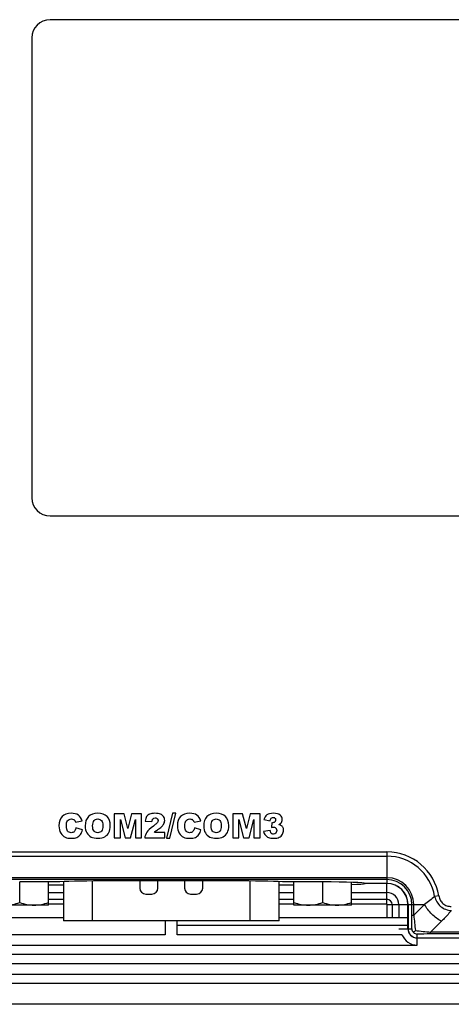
# Model space of a CAD drawing. Header units: millimetres. Extents: x 6573 to 7229, y 179 to 884.
# Tile 8 of 17: x 7068 to 7104, y 543 to 625. Entities that reach past the tile are written whole.
import ezdxf

# ---------------------------------------------------------------- set-up
doc = ezdxf.new("R2010")
doc.units = ezdxf.units.MM
doc.header["$LTSCALE"] = 32.67
doc.layers.get('0').update_dxf_attribs({"linetype": 'CONTINUOUS'})

msp = doc.modelspace()

# ---------------------------------------------------------------- linework, layer by layer
at = {"color": 7, "linetype": 'Continuous'}
for p, q in [((7108.47, 624.738), (7070.47, 624.738)), ((7068.97, 623.238), (7068.97, 585.238)), ((7070.47, 583.738), (7108.47, 583.738)), ((7076.582, 559.129), (7075.77, 559.129)), ((7075.77, 559.129), (7075.77, 557.129)), ((7076.895, 557.912), (7076.582, 559.129)), ((7077.206, 559.129), (7076.895, 557.912)), ((7078.019, 559.129), (7077.206, 559.129)), ((7078.019, 557.129), (7078.019, 559.129)), ((7080.573, 559.164), (7080.074, 557.095)), ((7080.354, 557.095), (7080.857, 559.164)), ((7080.857, 559.164), (7080.573, 559.164)), ((7086.359, 559.129), (7085.547, 559.129)), ((7085.547, 559.129), (7085.547, 557.129)), ((7086.673, 557.912), (7086.359, 559.129)), ((7086.984, 559.129), (7086.673, 557.912)), ((7087.797, 559.129), (7086.984, 559.129)), ((7087.797, 557.129), (7087.797, 559.129)), ((7072.584, 558.42), (7073.13, 558.541)), ((7076.276, 558.655), (7076.665, 557.129)), ((7076.276, 557.129), (7076.276, 558.655)), ((7077.123, 557.129), (7077.513, 558.655)), ((7077.513, 558.655), (7077.513, 557.129)), ((7078.324, 558.525), (7078.88, 558.48)), ((7082.362, 558.42), (7082.908, 558.541)), ((7086.054, 558.655), (7086.442, 557.129)), ((7086.054, 557.129), (7086.054, 558.655)), ((7086.901, 557.129), (7087.291, 558.655)), ((7087.291, 558.655), (7087.291, 557.129)), ((7088.115, 558.645), (7088.64, 558.551)), ((7088.76, 558.39), (7088.732, 557.993)), ((7073.149, 557.784), (7072.607, 557.948)), ((7079.95, 557.582), (7079.082, 557.582)), ((7079.95, 557.129), (7079.95, 557.582)), ((7082.927, 557.784), (7082.385, 557.948)), ((7088.64, 557.731), (7088.085, 557.657)), ((7075.77, 557.129), (7076.276, 557.129)), ((7076.665, 557.129), (7077.123, 557.129)), ((7077.513, 557.129), (7078.019, 557.129)), ((7078.283, 557.129), (7079.95, 557.129)), ((7080.074, 557.095), (7080.354, 557.095)), ((7085.547, 557.129), (7086.054, 557.129)), ((7086.442, 557.129), (7086.901, 557.129)), ((7087.291, 557.129), (7087.797, 557.129)), ((7062.67, 555.97), (7098.27, 555.97)), ((7098.27, 555.97), (7098.27, 553.37)), ((7062.67, 555.623), (7098.27, 555.623)), ((7098.27, 553.843), (7062.67, 553.843)), ((7098.27, 553.691), (7062.67, 553.691)), ((7071.01, 553.493), (7067.97, 553.493)), ((7067.97, 551.792), (7067.97, 553.493)), ((7070.345, 551.579), (7070.345, 553.493)), ((7070.345, 553.248), (7071.57, 553.248)), ((7071.57, 553.523), (7071.57, 550.279)), ((7073.97, 550.279), (7073.97, 553.571)), ((7086.3, 553.574), (7074.64, 553.574)), ((7077.87, 553.574), (7077.87, 552.989)), ((7079.37, 552.989), (7079.37, 553.574)), ((7081.57, 553.574), (7081.57, 552.989)), ((7083.07, 552.989), (7083.07, 553.574)), ((7086.97, 553.571), (7086.97, 550.279)), ((7089.37, 550.279), (7089.37, 553.523)), ((7089.37, 553.248), (7090.595, 553.248)), ((7092.97, 553.493), (7089.93, 553.493)), ((7090.595, 551.579), (7090.595, 553.493)), ((7092.97, 551.792), (7092.97, 553.493)), ((7095.345, 551.579), (7095.345, 553.46)), ((7098.27, 553.36), (7096.462, 553.36)), ((7098.27, 553.37), (7096.47, 553.37)), ((7098.27, 551.652), (7098.27, 553.36)), ((7070.345, 552.612), (7071.57, 552.612)), ((7078.37, 552.489), (7078.87, 552.489)), ((7082.07, 552.489), (7082.57, 552.489)), ((7089.37, 552.612), (7090.595, 552.612)), ((7095.345, 552.612), (7098.27, 552.612)), ((7070.345, 552.058), (7071.57, 552.058)), ((7071.57, 551.652), (7070.345, 551.652)), ((7089.37, 552.058), (7090.595, 552.058)), ((7090.595, 551.652), (7089.37, 551.652)), ((7095.345, 552.058), (7098.27, 552.058)), ((7098.27, 551.652), (7095.345, 551.652)), ((7098.293, 551.629), (7100.001, 551.629)), ((7098.293, 550.534), (7098.293, 551.629)), ((7098.699, 551.629), (7098.699, 550.534)), ((7099.253, 551.629), (7099.253, 550.534)), ((7100.001, 549.629), (7100.001, 551.629)), ((7100.011, 551.629), (7101.381, 551.629)), ((7100.011, 551.629), (7100.011, 549.629)), ((7100.332, 550.733), (7100.332, 551.629)), ((7100.484, 550.733), (7100.484, 551.629)), ((7101.381, 551.629), (7100.484, 550.733)), ((7102.552, 552.341), (7102.209, 552.284)), ((7070.345, 551.579), (7065.595, 551.579)), ((7095.345, 551.579), (7090.595, 551.579)), ((7071.57, 550.534), (7060.929, 550.534)), ((7089.37, 550.279), (7071.57, 550.279)), ((7079.97, 550.279), (7079.97, 549.129)), ((7080.97, 549.129), (7080.97, 550.279)), ((7100.011, 550.534), (7089.37, 550.534)), ((7100.332, 550.733), (7100.484, 550.733)), ((7102.77, 550.24), (7101.874, 549.343)), ((7100.011, 549.904), (7080.97, 549.904)), ((7099.253, 549.629), (7100.001, 549.629)), ((7100.011, 549.629), (7100.321, 549.629)), ((7100.623, 549.482), (7100.458, 549.317)), ((7100.77, 548.87), (7100.77, 549.18)), ((7135.863, 549.343), (7101.874, 549.343)), ((7101.874, 549.191), (7101.874, 549.343)), ((7135.863, 549.191), (7101.874, 549.191)), ((7061.434, 549.155), (7079.97, 549.155)), ((7079.97, 549.129), (7061.434, 549.129)), ((7080.97, 549.155), (7099.507, 549.155)), ((7099.507, 549.129), (7080.97, 549.129)), ((7100.77, 548.87), (7104.27, 548.87)), ((7100.77, 548.86), (7104.27, 548.86)), ((7100.77, 548.271), (7100.77, 548.86)), ((7060.17, 548.271), (7100.77, 548.271)), ((7154.72, 547.504), (7014.22, 547.504)), ((7014.22, 546.755), (7154.72, 546.755)), ((7011.97, 545.129), (7156.97, 545.129)), ((7014.27, 545.879), (7154.67, 545.879)), ((7156.97, 543.379), (7011.97, 543.379))]:
    msp.add_line(p, q, dxfattribs=at)
for centre, radius, start, end in [((7070.47, 623.238), 1.5, 90, 180), ((7070.47, 585.238), 1.5, 180, 270), ((7072.244, 558.36), 0.339, 54.08616, 63.10851), ((7072.232, 558.344), 0.358, 45.16634, 54.05299), ((7082.021, 558.36), 0.339, 54.08607, 63.1084), ((7082.01, 558.344), 0.358, 45.16631, 54.05289), ((7088.839, 558.823), 0.44, 259.67052, 263.31384), ((7088.835, 558.786), 0.403, 263.31205, 266.77578), ((7088.833, 558.748), 0.365, 266.77458, 269.97231), ((7088.909, 558.639), 0.175, 44.99652, 60.97466), ((7086.286, 548.074), 11.949, 124.96088, 125.54582), ((7088.9, 557.698), 0.273, 317.98638, 332.80953), ((7098.27, 551.629), 4.34, 9.43592, 90), ((7098.27, 551.629), 3.993, 9.43592, 90), ((7098.27, 551.629), 2.214, 360, 90), ((7098.27, 551.629), 2.062, 0, 90), ((7098.27, 551.629), 1.741, 0, 90), ((7098.27, 551.629), 1.731, 0, 90), ((7078.37, 552.989), 0.5, 180, 270), ((7078.87, 552.989), 0.5, 270, 0), ((7082.07, 552.989), 0.5, 180, 270), ((7082.57, 552.989), 0.5, 270, 0), ((7098.27, 551.629), 0.983, 0, 90), ((7098.27, 551.629), 0.428, 0, 90), ((7098.27, 551.629), 0.0225, 0, 90), ((7034.802, 550.812), 65.53, 358.96613, 359.93081), ((7141.083, 554.585), 40.781, 185.42103, 187.18953), ((7100.77, 549.629), 0.769, 180, 270), ((7100.77, 549.629), 0.759, 180, 270), ((7100.771, 549.64), 0.449, 181.32874, 225.92537), ((7100.781, 549.63), 0.45, 224.09012, 268.65775), ((7105.485, 587.76), 38.586, 262.76016, 264.62928), ((7101.907, 488.365), 60.826, 90.03189, 91.07117), ((7100.77, 549.629), 1.359, 201.59441, 270)]:
    msp.add_arc(centre, radius, start, end, dxfattribs=at)
for centre, major_axis, start_param, end_param in [((7074.64, 553.434), (4, 0), 1.570796, 2.70809), ((7086.3, 553.434), (4, 0), 0.433503, 1.570796), ((7092.97, 553.37), (3.5, 0), 0, 1.570796), ((7092.975, 553.37), (3.5, 0), -0.826842, -0.08582)]:
    msp.add_ellipse(centre, major_axis=major_axis, ratio=0.034921, start_param=start_param, end_param=end_param, dxfattribs=at)
for points in [[(7072.215, 559.164), (7071.893, 559.164), (7071.643, 559.073), (7071.467, 558.896)], [(7072.808, 559.01), (7072.663, 559.112), (7072.466, 559.164), (7072.215, 559.164)], [(7073.13, 558.541), (7073.059, 558.752), (7072.953, 558.908), (7072.808, 559.01)], [(7074.404, 559.164), (7074.079, 559.164), (7073.826, 559.072), (7073.644, 558.891)], [(7075.174, 558.895), (7074.994, 559.073), (7074.737, 559.164), (7074.404, 559.164)], [(7078.689, 559.093), (7078.583, 559.046), (7078.501, 558.978), (7078.443, 558.891)], [(7079.13, 559.164), (7078.942, 559.164), (7078.796, 559.139), (7078.689, 559.093)], [(7079.585, 559.096), (7079.476, 559.14), (7079.325, 559.164), (7079.13, 559.164)], [(7079.842, 558.891), (7079.779, 558.983), (7079.695, 559.052), (7079.585, 559.096)], [(7081.992, 559.164), (7081.67, 559.164), (7081.421, 559.073), (7081.245, 558.896)], [(7082.585, 559.01), (7082.441, 559.112), (7082.243, 559.164), (7081.992, 559.164)], [(7082.908, 558.541), (7082.837, 558.752), (7082.73, 558.908), (7082.585, 559.01)], [(7084.182, 559.164), (7083.857, 559.164), (7083.603, 559.072), (7083.422, 558.891)], [(7084.951, 558.895), (7084.771, 559.073), (7084.515, 559.164), (7084.182, 559.164)], [(7088.366, 559.029), (7088.242, 558.94), (7088.159, 558.812), (7088.115, 558.645)], [(7088.894, 559.164), (7088.666, 559.164), (7088.49, 559.118), (7088.366, 559.029)], [(7089.46, 559.017), (7089.343, 559.114), (7089.155, 559.164), (7088.894, 559.164)], [(7089.635, 558.651), (7089.635, 558.798), (7089.576, 558.919), (7089.46, 559.017)], [(7071.467, 558.896), (7071.291, 558.719), (7071.204, 558.465), (7071.204, 558.133)], [(7071.204, 558.133), (7071.204, 557.885), (7071.253, 557.682), (7071.354, 557.522)], [(7071.823, 558.138), (7071.823, 558.316), (7071.85, 558.447), (7071.907, 558.532)], [(7071.924, 557.682), (7071.856, 557.764), (7071.823, 557.917), (7071.823, 558.138)], [(7071.907, 558.532), (7071.981, 558.644), (7072.089, 558.701), (7072.23, 558.701)], [(7072.23, 558.701), (7072.291, 558.701), (7072.347, 558.687), (7072.397, 558.662)], [(7072.485, 558.598), (7072.499, 558.585), (7072.512, 558.569), (7072.524, 558.553)], [(7072.524, 558.553), (7072.537, 558.535), (7072.551, 558.509), (7072.564, 558.477)], [(7072.564, 558.477), (7072.571, 558.46), (7072.578, 558.441), (7072.584, 558.42)], [(7073.644, 558.891), (7073.461, 558.708), (7073.371, 558.454), (7073.371, 558.128)], [(7073.371, 558.128), (7073.371, 557.893), (7073.416, 557.7), (7073.509, 557.544)], [(7073.989, 558.125), (7073.989, 558.329), (7074.026, 558.475), (7074.103, 558.563)], [(7074.101, 557.69), (7074.026, 557.777), (7073.989, 557.923), (7073.989, 558.125)], [(7074.103, 558.563), (7074.178, 558.651), (7074.277, 558.696), (7074.403, 558.696)], [(7074.403, 558.696), (7074.532, 558.696), (7074.635, 558.652), (7074.711, 558.565)], [(7074.711, 558.565), (7074.788, 558.477), (7074.826, 558.341), (7074.826, 558.153)], [(7074.826, 558.153), (7074.826, 557.929), (7074.789, 557.773), (7074.717, 557.687)], [(7075.444, 558.144), (7075.444, 558.466), (7075.354, 558.716), (7075.174, 558.895)], [(7075.325, 557.569), (7075.404, 557.719), (7075.444, 557.91), (7075.444, 558.144)], [(7078.443, 558.891), (7078.385, 558.803), (7078.346, 558.681), (7078.324, 558.525)], [(7078.88, 558.48), (7078.895, 558.592), (7078.925, 558.671), (7078.971, 558.716)], [(7078.971, 558.716), (7079.015, 558.76), (7079.074, 558.783), (7079.145, 558.783)], [(7079.151, 558.224), (7079.108, 558.188), (7079.059, 558.15), (7079.002, 558.108)], [(7079.145, 558.783), (7079.191, 558.783), (7079.231, 558.773), (7079.266, 558.754)], [(7079.314, 558.383), (7079.284, 558.342), (7079.23, 558.289), (7079.151, 558.224)], [(7079.266, 558.754), (7079.283, 558.744), (7079.299, 558.732), (7079.314, 558.717)], [(7079.314, 558.717), (7079.33, 558.702), (7079.342, 558.686), (7079.353, 558.67)], [(7079.353, 558.448), (7079.343, 558.427), (7079.33, 558.405), (7079.314, 558.383)], [(7079.353, 558.67), (7079.362, 558.653), (7079.37, 558.637), (7079.375, 558.619)], [(7079.376, 558.507), (7079.371, 558.488), (7079.363, 558.468), (7079.353, 558.448)], [(7079.375, 558.619), (7079.38, 558.601), (7079.382, 558.582), (7079.382, 558.562)], [(7079.382, 558.562), (7079.382, 558.544), (7079.38, 558.526), (7079.376, 558.507)], [(7079.61, 557.996), (7079.709, 558.079), (7079.782, 558.157), (7079.829, 558.232)], [(7079.829, 558.232), (7079.899, 558.342), (7079.936, 558.458), (7079.936, 558.581)], [(7079.936, 558.581), (7079.936, 558.696), (7079.905, 558.798), (7079.842, 558.891)], [(7081.245, 558.896), (7081.069, 558.719), (7080.981, 558.465), (7080.981, 558.133)], [(7080.981, 558.133), (7080.981, 557.885), (7081.03, 557.682), (7081.131, 557.522)], [(7081.601, 558.138), (7081.601, 558.316), (7081.628, 558.447), (7081.685, 558.532)], [(7081.701, 557.682), (7081.633, 557.764), (7081.601, 557.917), (7081.601, 558.138)], [(7081.685, 558.532), (7081.759, 558.644), (7081.867, 558.701), (7082.007, 558.701)], [(7082.007, 558.701), (7082.069, 558.701), (7082.125, 558.687), (7082.175, 558.662)], [(7082.262, 558.598), (7082.276, 558.585), (7082.289, 558.569), (7082.301, 558.553)], [(7082.301, 558.553), (7082.315, 558.535), (7082.329, 558.509), (7082.342, 558.477)], [(7082.342, 558.477), (7082.349, 558.46), (7082.355, 558.441), (7082.362, 558.42)], [(7083.422, 558.891), (7083.239, 558.708), (7083.149, 558.454), (7083.149, 558.128)], [(7083.149, 558.128), (7083.149, 557.893), (7083.194, 557.7), (7083.286, 557.544)], [(7083.767, 558.125), (7083.767, 558.329), (7083.804, 558.475), (7083.88, 558.563)], [(7083.879, 557.69), (7083.804, 557.777), (7083.767, 557.923), (7083.767, 558.125)], [(7083.88, 558.563), (7083.955, 558.651), (7084.055, 558.696), (7084.18, 558.696)], [(7084.18, 558.696), (7084.31, 558.696), (7084.412, 558.652), (7084.489, 558.565)], [(7084.489, 558.565), (7084.565, 558.477), (7084.603, 558.341), (7084.603, 558.153)], [(7084.603, 558.153), (7084.603, 557.929), (7084.567, 557.773), (7084.494, 557.687)], [(7085.221, 558.144), (7085.221, 558.466), (7085.131, 558.716), (7084.951, 558.895)], [(7085.103, 557.569), (7085.182, 557.719), (7085.221, 557.91), (7085.221, 558.144)], [(7088.64, 558.551), (7088.645, 558.586), (7088.652, 558.617), (7088.66, 558.645)], [(7088.66, 558.645), (7088.676, 558.695), (7088.697, 558.733), (7088.723, 558.758)], [(7088.723, 558.758), (7088.75, 558.784), (7088.782, 558.802), (7088.819, 558.811)], [(7088.819, 558.811), (7088.839, 558.816), (7088.86, 558.818), (7088.883, 558.818)], [(7088.902, 558.391), (7088.88, 558.386), (7088.857, 558.383), (7088.833, 558.383)], [(7088.883, 558.818), (7088.926, 558.818), (7088.963, 558.809), (7088.994, 558.792)], [(7088.961, 558.414), (7088.943, 558.404), (7088.923, 558.396), (7088.902, 558.391)], [(7089.014, 558.453), (7088.998, 558.437), (7088.98, 558.424), (7088.961, 558.414)], [(7089.056, 558.503), (7089.045, 558.485), (7089.031, 558.469), (7089.014, 558.453)], [(7089.032, 558.763), (7089.056, 558.74), (7089.072, 558.711), (7089.081, 558.677)], [(7089.08, 558.557), (7089.074, 558.538), (7089.066, 558.52), (7089.056, 558.503)], [(7089.088, 558.618), (7089.088, 558.597), (7089.085, 558.576), (7089.08, 558.557)], [(7089.081, 558.677), (7089.085, 558.658), (7089.088, 558.639), (7089.088, 558.618)], [(7089.35, 558.232), (7089.415, 558.267), (7089.469, 558.307), (7089.511, 558.352)], [(7089.423, 558.211), (7089.4, 558.218), (7089.376, 558.225), (7089.35, 558.232)], [(7089.482, 558.188), (7089.464, 558.196), (7089.444, 558.203), (7089.423, 558.211)], [(7089.527, 558.164), (7089.514, 558.172), (7089.499, 558.18), (7089.482, 558.188)], [(7089.511, 558.352), (7089.531, 558.372), (7089.549, 558.394), (7089.564, 558.416)], [(7089.681, 558.003), (7089.644, 558.069), (7089.592, 558.124), (7089.527, 558.164)], [(7089.564, 558.416), (7089.595, 558.462), (7089.616, 558.512), (7089.627, 558.566)], [(7089.627, 558.566), (7089.632, 558.593), (7089.635, 558.621), (7089.635, 558.651)], [(7071.354, 557.522), (7071.453, 557.364), (7071.572, 557.252), (7071.71, 557.19)], [(7072.208, 557.559), (7072.085, 557.559), (7071.991, 557.6), (7071.924, 557.682)], [(7072.475, 557.658), (7072.415, 557.592), (7072.325, 557.559), (7072.208, 557.559)], [(7072.607, 557.948), (7072.58, 557.821), (7072.535, 557.724), (7072.475, 557.658)], [(7072.685, 557.173), (7072.801, 557.225), (7072.898, 557.301), (7072.977, 557.404)], [(7072.977, 557.404), (7073.055, 557.505), (7073.112, 557.631), (7073.149, 557.784)], [(7073.509, 557.544), (7073.601, 557.389), (7073.721, 557.274), (7073.868, 557.203)], [(7074.408, 557.558), (7074.279, 557.558), (7074.176, 557.601), (7074.101, 557.69)], [(7074.717, 557.687), (7074.643, 557.6), (7074.541, 557.558), (7074.408, 557.558)], [(7074.984, 557.219), (7075.133, 557.303), (7075.246, 557.419), (7075.325, 557.569)], [(7078.456, 557.593), (7078.359, 557.449), (7078.302, 557.293), (7078.283, 557.129)], [(7079.002, 558.108), (7078.734, 557.91), (7078.553, 557.738), (7078.456, 557.593)], [(7079.082, 557.582), (7079.133, 557.631), (7079.176, 557.672), (7079.215, 557.703)], [(7079.215, 557.703), (7079.24, 557.724), (7079.282, 557.755), (7079.34, 557.796)], [(7079.439, 557.866), (7079.503, 557.911), (7079.56, 557.954), (7079.61, 557.996)], [(7081.131, 557.522), (7081.231, 557.364), (7081.35, 557.252), (7081.488, 557.19)], [(7081.985, 557.559), (7081.863, 557.559), (7081.768, 557.6), (7081.701, 557.682)], [(7082.253, 557.658), (7082.193, 557.592), (7082.103, 557.559), (7081.985, 557.559)], [(7082.385, 557.948), (7082.358, 557.821), (7082.313, 557.724), (7082.253, 557.658)], [(7082.463, 557.173), (7082.579, 557.225), (7082.676, 557.301), (7082.755, 557.404)], [(7082.755, 557.404), (7082.833, 557.505), (7082.89, 557.631), (7082.927, 557.784)], [(7083.286, 557.544), (7083.378, 557.389), (7083.498, 557.274), (7083.645, 557.203)], [(7084.186, 557.558), (7084.056, 557.558), (7083.954, 557.601), (7083.879, 557.69)], [(7084.494, 557.687), (7084.421, 557.6), (7084.318, 557.558), (7084.186, 557.558)], [(7084.762, 557.219), (7084.91, 557.303), (7085.024, 557.419), (7085.103, 557.569)], [(7088.085, 557.657), (7088.12, 557.532), (7088.172, 557.428), (7088.24, 557.346)], [(7088.24, 557.346), (7088.309, 557.264), (7088.395, 557.202), (7088.5, 557.159)], [(7088.668, 557.625), (7088.657, 557.656), (7088.648, 557.691), (7088.64, 557.731)], [(7088.702, 557.548), (7088.689, 557.57), (7088.678, 557.596), (7088.668, 557.625)], [(7088.741, 557.498), (7088.727, 557.511), (7088.714, 557.528), (7088.702, 557.548)], [(7088.732, 557.993), (7088.808, 558.015), (7088.868, 558.026), (7088.912, 558.026)], [(7088.79, 557.463), (7088.772, 557.472), (7088.756, 557.484), (7088.741, 557.498)], [(7088.917, 557.434), (7088.869, 557.434), (7088.827, 557.443), (7088.79, 557.463)], [(7088.912, 558.026), (7088.967, 558.026), (7089.014, 558.014), (7089.054, 557.99)], [(7089.103, 557.515), (7089.054, 557.461), (7088.991, 557.434), (7088.917, 557.434)], [(7089.054, 557.99), (7089.073, 557.979), (7089.09, 557.965), (7089.105, 557.949)], [(7089.105, 557.949), (7089.136, 557.916), (7089.157, 557.874), (7089.169, 557.824)], [(7089.178, 557.734), (7089.178, 557.672), (7089.166, 557.618), (7089.143, 557.573)], [(7089.169, 557.824), (7089.175, 557.796), (7089.178, 557.766), (7089.178, 557.734)], [(7089.382, 557.182), (7089.497, 557.239), (7089.584, 557.322), (7089.645, 557.428)], [(7089.645, 557.428), (7089.706, 557.535), (7089.737, 557.646), (7089.737, 557.764)], [(7089.737, 557.764), (7089.737, 557.857), (7089.718, 557.936), (7089.681, 558.003)], [(7071.71, 557.19), (7071.848, 557.128), (7072.025, 557.095), (7072.243, 557.095)], [(7072.243, 557.095), (7072.422, 557.095), (7072.569, 557.121), (7072.685, 557.173)], [(7073.868, 557.203), (7074.015, 557.131), (7074.202, 557.095), (7074.429, 557.095)], [(7074.429, 557.095), (7074.65, 557.095), (7074.835, 557.136), (7074.984, 557.219)], [(7081.488, 557.19), (7081.625, 557.128), (7081.803, 557.095), (7082.021, 557.095)], [(7082.021, 557.095), (7082.2, 557.095), (7082.347, 557.121), (7082.463, 557.173)], [(7083.645, 557.203), (7083.793, 557.131), (7083.98, 557.095), (7084.206, 557.095)], [(7084.206, 557.095), (7084.427, 557.095), (7084.613, 557.136), (7084.762, 557.219)], [(7088.5, 557.159), (7088.605, 557.117), (7088.748, 557.095), (7088.931, 557.095)], [(7088.931, 557.095), (7089.116, 557.095), (7089.268, 557.125), (7089.382, 557.182)], [(7102.209, 552.284), (7101.946, 552.05), (7101.671, 551.83), (7101.381, 551.629)], [(7102.77, 550.24), (7102.476, 550.392), (7101.941, 550.8), (7101.533, 551.335), (7101.381, 551.629)]]:
    msp.add_open_spline(points, degree=3, dxfattribs=at)
for points, knots in [([(7066.783, 551.579), (7066.984, 551.579), (7067.388, 551.62), (7067.778, 551.728), (7067.97, 551.792)], [0, 0, 0, 0, 0.498157, 1, 1, 1, 1]), ([(7067.97, 551.792), (7068.162, 551.728), (7068.553, 551.62), (7068.957, 551.579), (7069.158, 551.579)], [0, 0, 0, 0, 0.501843, 1, 1, 1, 1]), ([(7069.158, 551.579), (7069.359, 551.579), (7069.763, 551.62), (7070.153, 551.728), (7070.345, 551.792)], [0, 0, 0, 0, 0.498157, 1, 1, 1, 1]), ([(7090.595, 551.792), (7090.787, 551.728), (7091.178, 551.62), (7091.582, 551.579), (7091.783, 551.579)], [0, 0, 0, 0, 0.501843, 1, 1, 1, 1]), ([(7091.783, 551.579), (7091.984, 551.579), (7092.388, 551.62), (7092.778, 551.728), (7092.97, 551.792)], [0, 0, 0, 0, 0.498157, 1, 1, 1, 1]), ([(7092.97, 551.792), (7093.162, 551.728), (7093.553, 551.62), (7093.957, 551.579), (7094.158, 551.579)], [0, 0, 0, 0, 0.501843, 1, 1, 1, 1]), ([(7094.158, 551.579), (7094.359, 551.579), (7094.763, 551.62), (7095.153, 551.728), (7095.345, 551.792)], [0, 0, 0, 0, 0.498157, 1, 1, 1, 1]), ([(7102.209, 552.284), (7102.25, 552.13), (7102.37, 551.828), (7102.683, 551.453), (7103.104, 551.206), (7103.421, 551.136), (7103.58, 551.122)], [0, 0, 0, 0, 0.249818, 0.499969, 0.750133, 1, 1, 1, 1]), ([(7102.552, 552.341), (7102.572, 552.22), (7102.643, 551.98), (7102.874, 551.679), (7103.209, 551.501), (7103.457, 551.47), (7103.58, 551.47)], [0, 0, 0, 0, 0.250157, 0.499971, 0.749825, 1, 1, 1, 1]), ([(7103.58, 551.122), (7103.516, 551.047), (7103.255, 550.745), (7102.983, 550.452), (7102.77, 550.24)], [0, 0, 0, 0, 0.247718, 1, 1, 1, 1])]:
    msp.add_open_spline(points, degree=3, knots=knots, dxfattribs=at)

doc.saveas('drawing.dxf')
